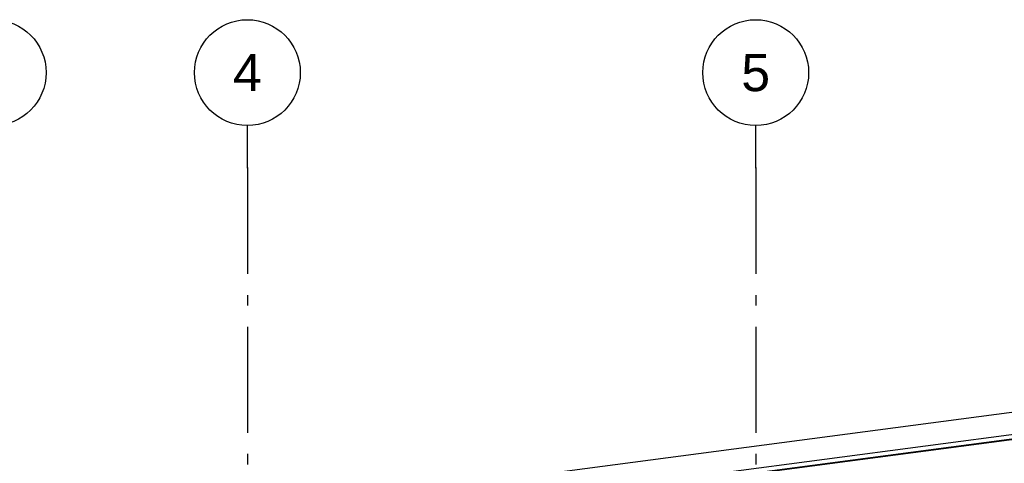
# Model space of a CAD drawing. Header units: millimetres. Extents: x -82116 to -58113, y 850 to 13065.
# Tile 77 of 78: x -68548 to -63899, y 10971 to 13065. Entities that reach past the tile are written whole.
import ezdxf
from ezdxf.enums import TextEntityAlignment as Align

# ---------------------------------------------------------------- set-up
doc = ezdxf.new("R2010")
doc.units = ezdxf.units.MM
doc.header["$LTSCALE"] = 0.5
doc.header["$MEASUREMENT"] = 0
doc.linetypes.add('Akselinje', pattern=[1500, 1000, -200, 100, -200])
doc.linetypes.add('PLINE', pattern=[0])
doc.layers.add('265- Gesimser_ takrenner og nedløp(Nye konstruksjoner)', color=7, linetype='Continuous')
doc.layers.add('82-- Modullinjer', color=7, linetype='Continuous')
doc.styles.add('GENERATED_STYLE_1', font='arial.ttf')

# ---------------------------------------------------------------- blocks, each defined once
blk = doc.blocks.new('Standard grid marker[4]', base_point=(-68673.2, 12565.5))
at = {"layer": '82-- Modullinjer', "linetype": 'PLINE'}
blk.add_circle((-68673.2, 12815.5), 250, dxfattribs=at)
at = {"layer": '82-- Modullinjer', "style": 'GENERATED_STYLE_1'}
for tag, p in [('AC_MarkerText_1_0', (-68673.2, 12903)), ('AC_MarkerText_1_1', (-68673.2, 1187.5))]:
    blk.add_attdef(tag, text='', height=175, rotation=360, dxfattribs=at).set_placement(p, align=Align.TOP_CENTER)
blk = doc.blocks.new('Standard grid marker[5]', base_point=(-67473.2, 12565.5))
at = {"layer": '82-- Modullinjer', "linetype": 'Akselinje'}
for q in [(-67473.2, 12565.5), (-67473.2, 1550)]:
    blk.add_line((-67473.2, 12365.5), q, dxfattribs=at)
at = {"layer": '82-- Modullinjer', "linetype": 'PLINE'}
blk.add_circle((-67473.2, 12815.5), 250, dxfattribs=at)
at = {"layer": '82-- Modullinjer', "linetype": 'Akselinje'}
blk.add_point((-67473.2, 12365.5), dxfattribs=at)
blk.add_point((-67473.2, 12365.5), dxfattribs=at)
at = {"layer": '82-- Modullinjer', "style": 'GENERATED_STYLE_1'}
for tag, p in [('AC_MarkerText_1_0', (-67473.2, 12903)), ('AC_MarkerText_1_1', (-67473.2, 1187.5))]:
    blk.add_attdef(tag, text='', height=175, rotation=360, dxfattribs=at).set_placement(p, align=Align.TOP_CENTER)
blk = doc.blocks.new('Standard grid marker[6]', base_point=(-65073.2, 12565.5))
at = {"layer": '82-- Modullinjer', "linetype": 'Akselinje'}
for q in [(-65073.2, 12565.5), (-65073.2, 1550)]:
    blk.add_line((-65073.2, 12365.5), q, dxfattribs=at)
at = {"layer": '82-- Modullinjer', "linetype": 'PLINE'}
blk.add_circle((-65073.2, 12815.5), 250, dxfattribs=at)
at = {"layer": '82-- Modullinjer', "linetype": 'Akselinje'}
blk.add_point((-65073.2, 12365.5), dxfattribs=at)
blk.add_point((-65073.2, 12365.5), dxfattribs=at)
at = {"layer": '82-- Modullinjer', "style": 'GENERATED_STYLE_1'}
for tag, p in [('AC_MarkerText_1_0', (-65073.2, 12903)), ('AC_MarkerText_1_1', (-65073.2, 1187.5))]:
    blk.add_attdef(tag, text='', height=175, rotation=360, dxfattribs=at).set_placement(p, align=Align.TOP_CENTER)

msp = doc.modelspace()

# ---------------------------------------------------------------- linework, layer by layer
at = {"layer": '265- Gesimser_ takrenner og nedløp(Nye konstruksjoner)', "linetype": 'PLINE'}
for p, q in [((-75568.2, 9671.5), (-61182.1, 11565.5)), ((-75568.2, 9566.4), (-61168.5, 11462.1)), ((-75568.2, 9545.6), (-61144.4, 11444.5)), ((-61145.7, 11440), (-75568.2, 9541.3))]:
    msp.add_line(p, q, dxfattribs=at)

# ---------------------------------------------------------------- block references
at = {"layer": '82-- Modullinjer', "linetype": 'PLINE'}
msp.add_blockref('Standard grid marker[4]', (-68673.2, 12565.5), dxfattribs=at)
ref = msp.add_blockref('Standard grid marker[5]', (-67473.2, 12565.5), dxfattribs=at)
ref.add_attrib('AC_MarkerText_1', '4', dxfattribs={"color": 7, "height": 175, "rotation": 360, "style": 'GENERATED_STYLE_1'}).set_placement((-67473.2, 12903), align=Align.TOP_CENTER)
ref = msp.add_blockref('Standard grid marker[6]', (-65073.2, 12565.5), dxfattribs=at)
ref.add_attrib('AC_MarkerText_1', '5', dxfattribs={"color": 7, "height": 175, "rotation": 360, "style": 'GENERATED_STYLE_1'}).set_placement((-65073.2, 12903), align=Align.TOP_CENTER)

doc.saveas('drawing.dxf')
